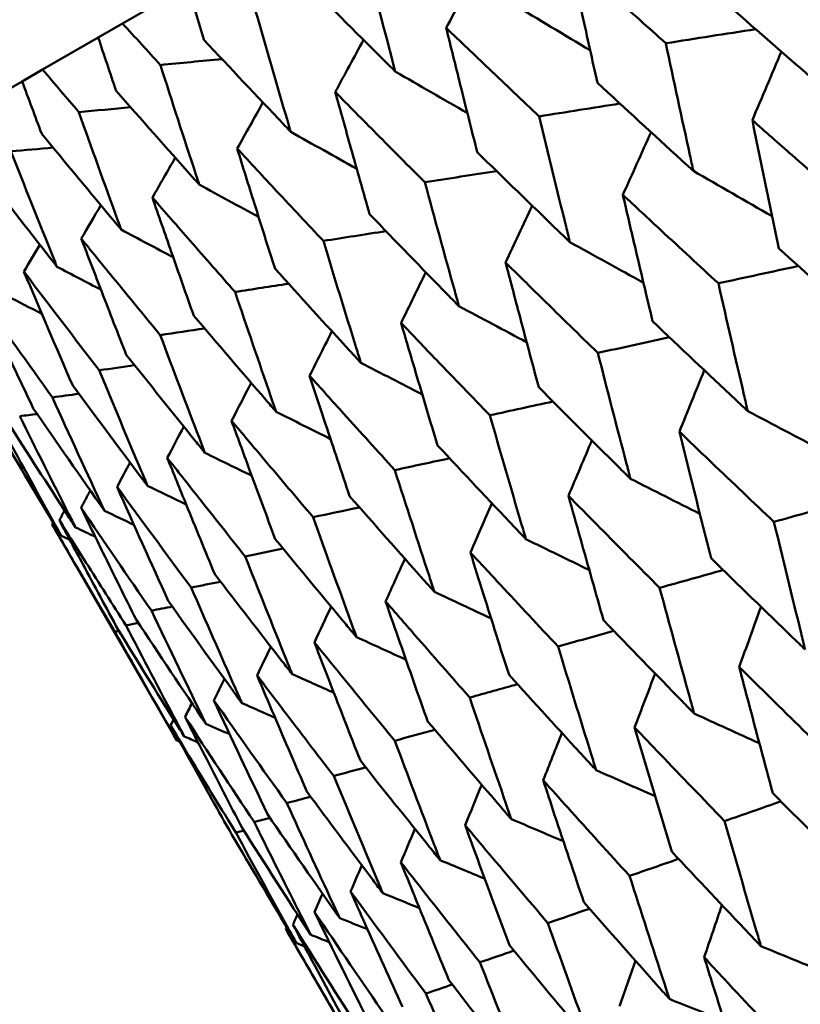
# Model space of a CAD drawing. Header units: millimetres. Extents: x 626 to 2725, y 57 to 2097.
# Tile 68 of 133: x 955.27 to 958.96, y 125.33 to 129.98. Entities that reach past the tile are written whole.
import ezdxf

# ---------------------------------------------------------------- set-up
doc = ezdxf.new("R2010")
doc.units = ezdxf.units.MM
doc.header["$LTSCALE"] = 10
doc.layers.add('Widoczne (ISO)', color=7, linetype='Continuous', lineweight=50)

msp = doc.modelspace()

# ---------------------------------------------------------------- linework, layer by layer
at = {"layer": 'Widoczne (ISO)'}
for p, q in [((955.7597, 129.9645), (956.0422, 130.1276)), ((955.7597, 129.9645), (955.6447, 129.8981)), ((955.3819, 129.7464), (955.6447, 129.8981)), ((955.3819, 129.7464), (955.2854, 129.6907)), ((955.0689, 129.5657), (955.2854, 129.6907)), ((955.4267, 127.598), (956.0166, 126.5763)), ((956.5302, 125.6867), (957.127, 124.6531))]:
    msp.add_line(p, q, dxfattribs=at)
msp.add_circle((990.3219, 107.1577), 50, dxfattribs=at)
for points, knots in [([(957.0478, 129.7379), (957.0435, 129.7542), (957.0393, 129.7705), (956.9883, 129.9647), (956.9421, 130.1429), (956.8966, 130.3215)], [0.0853813, 0.0853813, 0.0853813, 0.0853813, 0.09097809, 0.09097809, 0.15214536, 0.15214536, 0.15214536, 0.15214536]), ([(958.3259, 129.8712), (958.2436, 129.9448), (958.1615, 130.0184), (958.0101, 130.1548), (957.9408, 130.2174), (957.8716, 130.2801)], [0.02528165, 0.02528165, 0.02528165, 0.02528165, 0.06150593, 0.06150593, 0.09223152, 0.09223152, 0.09223152, 0.09223152]), ([(957.8716, 130.2801), (957.8913, 130.1889), (957.9112, 130.0977), (957.9548, 129.8991), (957.9786, 129.7917), (958.0026, 129.6845)], [0.03078053, 0.03078053, 0.03078053, 0.03078053, 0.06149921, 0.06149921, 0.09773041, 0.09773041, 0.09773041, 0.09773041]), ([(956.0678, 130.1424), (956.093, 130.0578), (956.1183, 129.9732), (956.1439, 129.8882), (956.144, 129.8876), (956.1442, 129.8871)], [0, 0, 0, 0, 0.02969567, 0.02969567, 0.02988021, 0.02988021, 0.02988021, 0.02988021]), ([(956.6222, 130.1631), (956.7515, 130.033), (956.8813, 129.9032), (957.0238, 129.7618), (957.0358, 129.7498), (957.0478, 129.7379)], [0.0297954, 0.0297954, 0.0297954, 0.0297954, 0.09092493, 0.09092493, 0.09655955, 0.09655955, 0.09655955, 0.09655955]), ([(958.6274, 130.0453), (958.7636, 129.9258), (958.9002, 129.8066), (959.0567, 129.6709), (959.0761, 129.6541), (959.0955, 129.6373)], [0.02983351, 0.02983351, 0.02983351, 0.02983351, 0.0889495, 0.0889495, 0.09731113, 0.09731113, 0.09731113, 0.09731113]), ([(956.5538, 129.4527), (956.5491, 129.4687), (956.5444, 129.4847), (956.4881, 129.6759), (956.4371, 129.8513), (956.3867, 130.0271)], [0.0853813, 0.0853813, 0.0853813, 0.0853813, 0.09097809, 0.09097809, 0.15214536, 0.15214536, 0.15214536, 0.15214536]), ([(955.9382, 129.7682), (955.9378, 129.7686), (955.9375, 129.769), (955.8778, 129.8344), (955.8187, 129.8994), (955.7597, 129.9645)], [0.02951568, 0.02951568, 0.02951568, 0.02951568, 0.02969929, 0.02969929, 0.05939589, 0.05939589, 0.05939589, 0.05939589]), ([(957.7277, 129.5258), (957.6481, 129.6009), (957.5688, 129.6762), (957.4225, 129.8155), (957.3554, 129.8795), (957.2886, 129.9435)], [0.02528165, 0.02528165, 0.02528165, 0.02528165, 0.06150593, 0.06150593, 0.09223152, 0.09223152, 0.09223152, 0.09223152]), ([(957.2886, 129.9435), (957.3106, 129.8536), (957.3328, 129.7638), (957.3815, 129.5681), (957.4081, 129.4624), (957.4349, 129.3567)], [0.03078053, 0.03078053, 0.03078053, 0.03078053, 0.06149921, 0.06149921, 0.09773041, 0.09773041, 0.09773041, 0.09773041]), ([(955.6447, 129.8981), (955.6723, 129.8149), (955.7001, 129.7317), (955.7282, 129.6482), (955.7284, 129.6476), (955.7285, 129.6471)], [0, 0, 0, 0, 0.02969567, 0.02969567, 0.02988021, 0.02988021, 0.02988021, 0.02988021]), ([(956.1442, 129.8871), (956.2686, 129.7542), (956.3935, 129.6216), (956.5307, 129.4771), (956.5423, 129.4649), (956.5538, 129.4527)], [0.0297954, 0.0297954, 0.0297954, 0.0297954, 0.09092493, 0.09092493, 0.09655955, 0.09655955, 0.09655955, 0.09655955]), ([(958.456, 129.268), (958.4505, 129.2928), (958.4451, 129.3176), (958.4012, 129.5183), (958.3633, 129.6946), (958.3259, 129.8712)], [0.0806421, 0.0806421, 0.0806421, 0.0806421, 0.08897282, 0.08897282, 0.14811965, 0.14811965, 0.14811965, 0.14811965]), ([(956.1217, 129.2032), (956.1165, 129.219), (956.1113, 129.2347), (956.0496, 129.4227), (955.9936, 129.5953), (955.9382, 129.7682)], [0.0853813, 0.0853813, 0.0853813, 0.0853813, 0.09097809, 0.09097809, 0.15214536, 0.15214536, 0.15214536, 0.15214536]), ([(955.5528, 129.5457), (955.5525, 129.5461), (955.5521, 129.5465), (955.495, 129.6133), (955.4384, 129.6798), (955.3819, 129.7464)], [0.02951568, 0.02951568, 0.02951568, 0.02951568, 0.02969929, 0.02969929, 0.05939589, 0.05939589, 0.05939589, 0.05939589]), ([(955.2854, 129.6907), (955.3155, 129.6089), (955.3458, 129.5272), (955.3765, 129.4451), (955.3766, 129.4446), (955.3768, 129.4441)], [0, 0, 0, 0, 0.02969567, 0.02969567, 0.02988021, 0.02988021, 0.02988021, 0.02988021]), ([(958.0026, 129.6845), (958.1344, 129.5625), (958.2667, 129.4409), (958.4184, 129.3023), (958.4371, 129.2852), (958.456, 129.268)], [0.02983351, 0.02983351, 0.02983351, 0.02983351, 0.0889495, 0.0889495, 0.09731113, 0.09731113, 0.09731113, 0.09731113]), ([(955.7285, 129.6471), (955.8479, 129.5113), (955.9678, 129.3758), (956.0995, 129.2281), (956.1106, 129.2157), (956.1217, 129.2032)], [0.0297954, 0.0297954, 0.0297954, 0.0297954, 0.09092493, 0.09092493, 0.09655955, 0.09655955, 0.09655955, 0.09655955]), ([(957.1877, 129.2141), (957.111, 129.2908), (957.0345, 129.3677), (956.8934, 129.51), (956.8288, 129.5754), (956.7644, 129.6409)], [0.02528165, 0.02528165, 0.02528165, 0.02528165, 0.06150593, 0.06150593, 0.09223152, 0.09223152, 0.09223152, 0.09223152]), ([(956.7644, 129.6409), (956.7888, 129.5523), (956.8135, 129.4639), (956.8675, 129.2714), (956.8969, 129.1673), (956.9266, 129.0633)], [0.03078053, 0.03078053, 0.03078053, 0.03078053, 0.06149921, 0.06149921, 0.09773041, 0.09773041, 0.09773041, 0.09773041]), ([(955.7531, 128.9904), (955.7475, 129.0059), (955.7418, 129.0214), (955.6744, 129.2061), (955.6133, 129.3757), (955.5528, 129.5457)], [0.0853813, 0.0853813, 0.0853813, 0.0853813, 0.09097809, 0.09097809, 0.15214536, 0.15214536, 0.15214536, 0.15214536]), ([(957.8729, 128.9314), (957.8669, 128.9558), (957.8608, 128.9802), (957.8119, 129.1781), (957.7695, 129.3518), (957.7277, 129.5258)], [0.0806421, 0.0806421, 0.0806421, 0.0806421, 0.08897282, 0.08897282, 0.14811965, 0.14811965, 0.14811965, 0.14811965]), ([(959.2008, 129.0986), (959.1073, 129.1801), (959.014, 129.2618), (958.8588, 129.3983), (958.7967, 129.453), (958.7347, 129.5078)], [0.02104899, 0.02104899, 0.02104899, 0.02104899, 0.0615671, 0.0615671, 0.08866561, 0.08866561, 0.08866561, 0.08866561]), ([(958.7347, 129.5078), (958.7511, 129.4267), (958.7677, 129.3457), (958.8093, 129.1436), (958.8345, 129.0226), (958.8599, 128.9018)], [0.03448054, 0.03448054, 0.03448054, 0.03448054, 0.06157222, 0.06157222, 0.10209717, 0.10209717, 0.10209717, 0.10209717]), ([(955.3768, 129.4441), (955.491, 129.3052), (955.6058, 129.1667), (955.7318, 129.0159), (955.7425, 129.0031), (955.7531, 128.9904)], [0.0297954, 0.0297954, 0.0297954, 0.0297954, 0.09092493, 0.09092493, 0.09655955, 0.09655955, 0.09655955, 0.09655955]), ([(955.4496, 128.8151), (955.4434, 128.8303), (955.4373, 128.8455), (955.3642, 129.027), (955.2978, 129.1936), (955.2321, 129.3605)], [0.0853813, 0.0853813, 0.0853813, 0.0853813, 0.09097809, 0.09097809, 0.15214536, 0.15214536, 0.15214536, 0.15214536]), ([(956.7082, 128.9372), (956.6344, 129.0156), (956.5608, 129.0942), (956.4251, 129.2397), (956.363, 129.3065), (956.3011, 129.3734)], [0.02528165, 0.02528165, 0.02528165, 0.02528165, 0.06150593, 0.06150593, 0.09223152, 0.09223152, 0.09223152, 0.09223152]), ([(956.3011, 129.3734), (956.3281, 129.2863), (956.3552, 129.1993), (956.4147, 129.0099), (956.4471, 128.9075), (956.4797, 128.8053)], [0.03078053, 0.03078053, 0.03078053, 0.03078053, 0.06149921, 0.06149921, 0.09773041, 0.09773041, 0.09773041, 0.09773041]), ([(957.4349, 129.3567), (957.5622, 129.2322), (957.69, 129.1079), (957.8366, 128.9664), (957.8547, 128.9489), (957.8729, 128.9314)], [0.02983351, 0.02983351, 0.02983351, 0.02983351, 0.0889495, 0.0889495, 0.09731113, 0.09731113, 0.09731113, 0.09731113]), ([(955.0905, 129.2788), (955.1994, 129.1369), (955.3089, 128.9953), (955.4292, 128.8412), (955.4394, 128.8281), (955.4496, 128.8151)], [0.0297954, 0.0297954, 0.0297954, 0.0297954, 0.09092493, 0.09092493, 0.09655955, 0.09655955, 0.09655955, 0.09655955]), ([(957.3487, 128.6287), (957.342, 128.6528), (957.3353, 128.6768), (957.2811, 128.8716), (957.2342, 129.0427), (957.1877, 129.2141)], [0.0806421, 0.0806421, 0.0806421, 0.0806421, 0.08897282, 0.08897282, 0.14811965, 0.14811965, 0.14811965, 0.14811965]), ([(958.5742, 128.7368), (958.4837, 128.8201), (958.3934, 128.9035), (958.2432, 129.0428), (958.1831, 129.0987), (958.1231, 129.1547)], [0.02104899, 0.02104899, 0.02104899, 0.02104899, 0.0615671, 0.0615671, 0.08866561, 0.08866561, 0.08866561, 0.08866561]), ([(958.1231, 129.1547), (958.1415, 129.0748), (958.1601, 128.9949), (958.2068, 128.7958), (958.235, 128.6765), (958.2635, 128.5574)], [0.03448054, 0.03448054, 0.03448054, 0.03448054, 0.06157222, 0.06157222, 0.10209717, 0.10209717, 0.10209717, 0.10209717]), ([(956.2909, 128.6962), (956.2201, 128.7764), (956.1495, 128.8568), (956.0194, 129.0054), (955.9599, 129.0737), (955.9005, 129.1421)], [0.02528165, 0.02528165, 0.02528165, 0.02528165, 0.06150593, 0.06150593, 0.09223152, 0.09223152, 0.09223152, 0.09223152]), ([(955.9005, 129.1421), (955.9301, 129.0565), (955.9598, 128.971), (956.0249, 128.7849), (956.0603, 128.6842), (956.096, 128.5837)], [0.03078053, 0.03078053, 0.03078053, 0.03078053, 0.06149921, 0.06149921, 0.09773041, 0.09773041, 0.09773041, 0.09773041]), ([(956.9266, 129.0633), (957.0492, 128.936), (957.1724, 128.8091), (957.3137, 128.6645), (957.3312, 128.6466), (957.3487, 128.6287)], [0.02983351, 0.02983351, 0.02983351, 0.02983351, 0.0889495, 0.0889495, 0.09731113, 0.09731113, 0.09731113, 0.09731113]), ([(955.9375, 128.4922), (955.8698, 128.5742), (955.8023, 128.6563), (955.6779, 128.8083), (955.621, 128.8781), (955.5643, 128.948)], [0.02528165, 0.02528165, 0.02528165, 0.02528165, 0.06150593, 0.06150593, 0.09223152, 0.09223152, 0.09223152, 0.09223152]), ([(955.5643, 128.948), (955.5965, 128.8639), (955.6288, 128.7799), (955.6996, 128.5971), (955.7382, 128.4983), (955.777, 128.3996)], [0.03078053, 0.03078053, 0.03078053, 0.03078053, 0.06149921, 0.06149921, 0.09773041, 0.09773041, 0.09773041, 0.09773041]), ([(956.8854, 128.3613), (956.8781, 128.3849), (956.8707, 128.4086), (956.811, 128.6002), (956.7593, 128.7685), (956.7082, 128.9372)], [0.0806421, 0.0806421, 0.0806421, 0.0806421, 0.08897282, 0.08897282, 0.14811965, 0.14811965, 0.14811965, 0.14811965]), ([(958.8599, 128.9018), (958.9944, 128.7806), (959.1294, 128.6597), (959.2848, 128.5215), (959.3047, 128.5038), (959.3245, 128.4861)], [0.02530969, 0.02530969, 0.02530969, 0.02530969, 0.08465152, 0.08465152, 0.09334823, 0.09334823, 0.09334823, 0.09334823]), ([(958.0047, 128.4081), (957.9173, 128.4931), (957.8301, 128.5783), (957.6851, 128.7206), (957.6271, 128.7777), (957.5692, 128.8349)], [0.02104899, 0.02104899, 0.02104899, 0.02104899, 0.0615671, 0.0615671, 0.08866561, 0.08866561, 0.08866561, 0.08866561]), ([(957.5692, 128.8349), (957.5897, 128.7562), (957.6104, 128.6776), (957.6623, 128.4814), (957.6937, 128.364), (957.7253, 128.2467)], [0.03448054, 0.03448054, 0.03448054, 0.03448054, 0.06157222, 0.06157222, 0.10209717, 0.10209717, 0.10209717, 0.10209717]), ([(955.6494, 128.3259), (955.5319, 128.4784), (955.4151, 128.6313), (955.2973, 128.787), (955.2955, 128.7894), (955.2937, 128.7918)], [0.02528154, 0.02528154, 0.02528154, 0.02528154, 0.09120217, 0.09120217, 0.09223068, 0.09223068, 0.09223068, 0.09223068]), ([(956.4797, 128.8053), (956.5975, 128.6752), (956.716, 128.5455), (956.8517, 128.3978), (956.8686, 128.3796), (956.8854, 128.3613)], [0.02983351, 0.02983351, 0.02983351, 0.02983351, 0.0889495, 0.0889495, 0.09731113, 0.09731113, 0.09731113, 0.09731113]), ([(958.7129, 128.133), (958.707, 128.1586), (958.701, 128.1842), (958.6542, 128.3852), (958.614, 128.5609), (958.5742, 128.7368)], [0.07597559, 0.07597559, 0.07597559, 0.07597559, 0.08464777, 0.08464777, 0.14401425, 0.14401425, 0.14401425, 0.14401425]), ([(956.4849, 128.13), (956.4768, 128.1533), (956.4687, 128.1765), (956.4035, 128.3649), (956.3469, 128.5304), (956.2909, 128.6962)], [0.0806421, 0.0806421, 0.0806421, 0.0806421, 0.08897282, 0.08897282, 0.14811965, 0.14811965, 0.14811965, 0.14811965]), ([(955.0898, 128.6741), (955.1274, 128.5931), (955.1651, 128.5122), (955.2477, 128.3362), (955.2926, 128.241), (955.3378, 128.146)], [0.03078053, 0.03078053, 0.03078053, 0.03078053, 0.06149921, 0.06149921, 0.09773041, 0.09773041, 0.09773041, 0.09773041]), ([(956.096, 128.5837), (956.2089, 128.4509), (956.3224, 128.3183), (956.4526, 128.1674), (956.4687, 128.1487), (956.4849, 128.13)], [0.02983351, 0.02983351, 0.02983351, 0.02983351, 0.0889495, 0.0889495, 0.09731113, 0.09731113, 0.09731113, 0.09731113]), ([(957.4946, 128.1135), (957.4104, 128.2004), (957.3264, 128.2874), (957.1868, 128.4329), (957.1309, 128.4913), (957.0752, 128.5497)], [0.02104899, 0.02104899, 0.02104899, 0.02104899, 0.0615671, 0.0615671, 0.08866561, 0.08866561, 0.08866561, 0.08866561]), ([(957.0752, 128.5497), (957.0979, 128.4722), (957.1208, 128.3949), (957.1781, 128.2019), (957.2127, 128.0863), (957.2476, 127.971)], [0.03448054, 0.03448054, 0.03448054, 0.03448054, 0.06157222, 0.06157222, 0.10209717, 0.10209717, 0.10209717, 0.10209717]), ([(958.2635, 128.5574), (958.3935, 128.4337), (958.5241, 128.3103), (958.6745, 128.1691), (958.6937, 128.151), (958.7129, 128.133)], [0.02530969, 0.02530969, 0.02530969, 0.02530969, 0.08465152, 0.08465152, 0.09334823, 0.09334823, 0.09334823, 0.09334823]), ([(956.1486, 127.9359), (956.1399, 127.9587), (956.1311, 127.9816), (956.0601, 128.1667), (955.9985, 128.3293), (955.9375, 128.4922)], [0.0806421, 0.0806421, 0.0806421, 0.0806421, 0.08897282, 0.08897282, 0.14811965, 0.14811965, 0.14811965, 0.14811965]), ([(958.159, 127.8132), (958.1524, 127.8384), (958.1458, 127.8637), (958.0938, 128.0616), (958.049, 128.2347), (958.0047, 128.4081)], [0.07597559, 0.07597559, 0.07597559, 0.07597559, 0.08464777, 0.08464777, 0.14401425, 0.14401425, 0.14401425, 0.14401425]), ([(955.777, 128.3996), (955.8849, 128.2638), (955.9933, 128.1283), (956.1178, 127.9741), (956.1332, 127.955), (956.1486, 127.9359)], [0.02983351, 0.02983351, 0.02983351, 0.02983351, 0.0889495, 0.0889495, 0.09731113, 0.09731113, 0.09731113, 0.09731113]), ([(955.878, 127.7796), (955.8685, 127.8021), (955.859, 127.8245), (955.7822, 128.0063), (955.7155, 128.1659), (955.6494, 128.3259)], [0.0806421, 0.0806421, 0.0806421, 0.0806421, 0.08897282, 0.08897282, 0.14811965, 0.14811965, 0.14811965, 0.14811965]), ([(957.0458, 127.8544), (956.9649, 127.9432), (956.8843, 128.0322), (956.7502, 128.1808), (956.6966, 128.2405), (956.6431, 128.3002)], [0.02104899, 0.02104899, 0.02104899, 0.02104899, 0.0615671, 0.0615671, 0.08866561, 0.08866561, 0.08866561, 0.08866561]), ([(956.6431, 128.3002), (956.668, 128.224), (956.6931, 128.1479), (956.756, 127.9582), (956.794, 127.8446), (956.8323, 127.7311)], [0.03448054, 0.03448054, 0.03448054, 0.03448054, 0.06157222, 0.06157222, 0.10209717, 0.10209717, 0.10209717, 0.10209717]), ([(957.7253, 128.2467), (957.8508, 128.1204), (957.9768, 127.9943), (958.1219, 127.8501), (958.1405, 127.8316), (958.159, 127.8132)], [0.02530969, 0.02530969, 0.02530969, 0.02530969, 0.08465152, 0.08465152, 0.09334823, 0.09334823, 0.09334823, 0.09334823]), ([(955.2194, 128.0776), (955.3117, 127.9328), (955.4046, 127.7884), (955.5113, 127.6239), (955.5245, 127.6036), (955.5378, 127.5832)], [0.02983351, 0.02983351, 0.02983351, 0.02983351, 0.0889495, 0.0889495, 0.09731113, 0.09731113, 0.09731113, 0.09731113]), ([(955.5378, 127.5832), (955.5268, 127.6048), (955.5158, 127.6264), (955.4272, 127.8012), (955.35, 127.9549), (955.2735, 128.1089)], [0.0806421, 0.0806421, 0.0806421, 0.0806421, 0.08897282, 0.08897282, 0.14811965, 0.14811965, 0.14811965, 0.14811965]), ([(956.6601, 127.6317), (956.5826, 127.7225), (956.5054, 127.8134), (956.377, 127.9654), (956.3257, 128.0264), (956.2745, 128.0874)], [0.02104899, 0.02104899, 0.02104899, 0.02104899, 0.0615671, 0.0615671, 0.08866561, 0.08866561, 0.08866561, 0.08866561]), ([(956.2745, 128.0874), (956.3017, 128.0126), (956.3291, 127.9378), (956.3977, 127.7513), (956.4392, 127.6397), (956.4809, 127.5283)], [0.03448054, 0.03448054, 0.03448054, 0.03448054, 0.06157222, 0.06157222, 0.10209717, 0.10209717, 0.10209717, 0.10209717]), ([(957.6651, 127.528), (957.6577, 127.5528), (957.6504, 127.5777), (957.593, 127.7725), (957.5435, 127.9429), (957.4946, 128.1135)], [0.07597559, 0.07597559, 0.07597559, 0.07597559, 0.08464777, 0.08464777, 0.14401425, 0.14401425, 0.14401425, 0.14401425]), ([(955.1691, 128.0486), (955.2561, 127.9008), (955.3437, 127.7533), (955.4445, 127.5853), (955.4569, 127.5645), (955.4695, 127.5437)], [0.02983351, 0.02983351, 0.02983351, 0.02983351, 0.0889495, 0.0889495, 0.09731113, 0.09731113, 0.09731113, 0.09731113]), ([(955.4695, 127.5437), (955.4577, 127.5649), (955.446, 127.5861), (955.3513, 127.7575), (955.269, 127.9081), (955.1872, 128.059)], [0.0806421, 0.0806421, 0.0806421, 0.0806421, 0.08897282, 0.08897282, 0.14811965, 0.14811965, 0.14811965, 0.14811965]), ([(958.8369, 127.6097), (958.7386, 127.7027), (958.6406, 127.7959), (958.4919, 127.938), (958.441, 127.9868), (958.3901, 128.0356)], [0.01681985, 0.01681985, 0.01681985, 0.01681985, 0.06159108, 0.06159108, 0.08495433, 0.08495433, 0.08495433, 0.08495433]), ([(958.3901, 128.0356), (958.407, 127.9672), (958.4239, 127.8988), (958.4736, 127.6996), (958.5065, 127.5688), (958.5398, 127.4382)], [0.03825175, 0.03825175, 0.03825175, 0.03825175, 0.06160817, 0.06160817, 0.10638617, 0.10638617, 0.10638617, 0.10638617]), ([(957.2476, 127.971), (957.3684, 127.8418), (957.4896, 127.713), (957.6293, 127.5657), (957.6472, 127.5468), (957.6651, 127.528)], [0.02530969, 0.02530969, 0.02530969, 0.02530969, 0.08465152, 0.08465152, 0.09334823, 0.09334823, 0.09334823, 0.09334823]), ([(956.3391, 127.4464), (956.2651, 127.5392), (956.1913, 127.6321), (956.0688, 127.7874), (956.0198, 127.8498), (955.9709, 127.9121)], [0.02104899, 0.02104899, 0.02104899, 0.02104899, 0.0615671, 0.0615671, 0.08866561, 0.08866561, 0.08866561, 0.08866561]), ([(955.9709, 127.9121), (956.0005, 127.8386), (956.0302, 127.7652), (956.1047, 127.5821), (956.1496, 127.4725), (956.1949, 127.3631)], [0.03448054, 0.03448054, 0.03448054, 0.03448054, 0.06157222, 0.06157222, 0.10209717, 0.10209717, 0.10209717, 0.10209717]), ([(957.2329, 127.2785), (957.2249, 127.3029), (957.2168, 127.3274), (957.1539, 127.519), (957.0996, 127.6865), (957.0458, 127.8544)], [0.07597559, 0.07597559, 0.07597559, 0.07597559, 0.08464777, 0.08464777, 0.14401425, 0.14401425, 0.14401425, 0.14401425]), ([(956.8323, 127.7311), (956.9481, 127.5992), (957.0645, 127.4675), (957.1986, 127.317), (957.2158, 127.2978), (957.2329, 127.2785)], [0.02530969, 0.02530969, 0.02530969, 0.02530969, 0.08465152, 0.08465152, 0.09334823, 0.09334823, 0.09334823, 0.09334823]), ([(958.2967, 127.2979), (958.2019, 127.3929), (958.1074, 127.4881), (957.964, 127.6332), (957.9149, 127.683), (957.8659, 127.7329)], [0.01681985, 0.01681985, 0.01681985, 0.01681985, 0.06159108, 0.06159108, 0.08495433, 0.08495433, 0.08495433, 0.08495433]), ([(957.8659, 127.7329), (957.8846, 127.6656), (957.9034, 127.5983), (957.9584, 127.4021), (957.9949, 127.2734), (958.0317, 127.1449)], [0.03825175, 0.03825175, 0.03825175, 0.03825175, 0.06160817, 0.06160817, 0.10638617, 0.10638617, 0.10638617, 0.10638617]), ([(955.5633, 127.6768), (955.5977, 127.6061), (955.6322, 127.5354), (955.7186, 127.3592), (955.7707, 127.2538), (955.8231, 127.1485)], [0.03448054, 0.03448054, 0.03448054, 0.03448054, 0.06157222, 0.06157222, 0.10209717, 0.10209717, 0.10209717, 0.10209717]), ([(955.7753, 127.1209), (955.712, 127.2199), (955.649, 127.319), (955.5444, 127.4847), (955.5026, 127.5512), (955.4609, 127.6177)], [0.02104899, 0.02104899, 0.02104899, 0.02104899, 0.0615671, 0.0615671, 0.08866561, 0.08866561, 0.08866561, 0.08866561]), ([(955.4609, 127.6177), (955.4977, 127.5484), (955.5346, 127.4791), (955.6271, 127.3064), (955.6828, 127.203), (955.7389, 127.0999)], [0.03448054, 0.03448054, 0.03448054, 0.03448054, 0.06157222, 0.06157222, 0.10209717, 0.10209717, 0.10209717, 0.10209717]), ([(956.8643, 127.0657), (956.8556, 127.0897), (956.8468, 127.1137), (956.7782, 127.3021), (956.7188, 127.4667), (956.6601, 127.6317)], [0.07597559, 0.07597559, 0.07597559, 0.07597559, 0.08464777, 0.08464777, 0.14401425, 0.14401425, 0.14401425, 0.14401425]), ([(955.7229, 127.0906), (955.6632, 127.1917), (955.6039, 127.2929), (955.5053, 127.4621), (955.466, 127.53), (955.4267, 127.598)], [0.02104899, 0.02104899, 0.02104899, 0.02104899, 0.0615671, 0.0615671, 0.08866561, 0.08866561, 0.08866561, 0.08866561]), ([(958.9841, 127.0067), (958.9777, 127.0325), (958.9713, 127.0583), (958.9218, 127.259), (958.8791, 127.4342), (958.8369, 127.6097)], [0.07138254, 0.07138254, 0.07138254, 0.07138254, 0.08018544, 0.08018544, 0.13983561, 0.13983561, 0.13983561, 0.13983561]), ([(956.4809, 127.5283), (956.5917, 127.3934), (956.7031, 127.2589), (956.8315, 127.105), (956.8479, 127.0854), (956.8643, 127.0657)], [0.02530969, 0.02530969, 0.02530969, 0.02530969, 0.08465152, 0.08465152, 0.09334823, 0.09334823, 0.09334823, 0.09334823]), ([(956.5608, 126.8905), (956.5513, 126.914), (956.5417, 126.9376), (956.4673, 127.1226), (956.4029, 127.2843), (956.3391, 127.4464)], [0.07597559, 0.07597559, 0.07597559, 0.07597559, 0.08464777, 0.08464777, 0.14401425, 0.14401425, 0.14401425, 0.14401425]), ([(957.8169, 127.0208), (957.7257, 127.1179), (957.6348, 127.2152), (957.4969, 127.3636), (957.4497, 127.4145), (957.4026, 127.4654)], [0.01681985, 0.01681985, 0.01681985, 0.01681985, 0.06159108, 0.06159108, 0.08495433, 0.08495433, 0.08495433, 0.08495433]), ([(957.4026, 127.4654), (957.4232, 127.3992), (957.4439, 127.333), (957.5045, 127.14), (957.5446, 127.0134), (957.5851, 126.887)], [0.03825175, 0.03825175, 0.03825175, 0.03825175, 0.06160817, 0.06160817, 0.10638617, 0.10638617, 0.10638617, 0.10638617]), ([(958.5398, 127.4382), (958.6682, 127.3125), (958.7971, 127.1872), (958.9458, 127.0437), (958.9649, 127.0252), (958.9841, 127.0067)], [0.02053386, 0.02053386, 0.02053386, 0.02053386, 0.08016461, 0.08016461, 0.08898694, 0.08898694, 0.08898694, 0.08898694]), ([(956.1949, 127.3631), (956.3006, 127.2253), (956.4068, 127.0878), (956.5294, 126.9306), (956.5451, 126.9105), (956.5608, 126.8905)], [0.02530969, 0.02530969, 0.02530969, 0.02530969, 0.08465152, 0.08465152, 0.09334823, 0.09334823, 0.09334823, 0.09334823]), ([(956.3234, 126.7534), (956.3131, 126.7765), (956.3029, 126.7997), (956.2225, 126.9812), (956.1529, 127.14), (956.084, 127.2991)], [0.07597559, 0.07597559, 0.07597559, 0.07597559, 0.08464777, 0.08464777, 0.14401425, 0.14401425, 0.14401425, 0.14401425]), ([(958.4599, 126.7041), (958.4528, 126.7295), (958.4458, 126.7549), (958.3908, 126.9525), (958.3435, 127.125), (958.2967, 127.2979)], [0.07138254, 0.07138254, 0.07138254, 0.07138254, 0.08018544, 0.08018544, 0.13983561, 0.13983561, 0.13983561, 0.13983561]), ([(957.3993, 126.7798), (957.3118, 126.879), (957.2246, 126.9784), (957.0925, 127.13), (957.0472, 127.1821), (957.0021, 127.2342)], [0.01681985, 0.01681985, 0.01681985, 0.01681985, 0.06159108, 0.06159108, 0.08495433, 0.08495433, 0.08495433, 0.08495433]), ([(957.0021, 127.2342), (957.0246, 127.169), (957.0472, 127.104), (957.1135, 126.9143), (957.1574, 126.7899), (957.2016, 126.6656)], [0.03825175, 0.03825175, 0.03825175, 0.03825175, 0.06160817, 0.06160817, 0.10638617, 0.10638617, 0.10638617, 0.10638617]), ([(955.7389, 127.0999), (955.8288, 126.953), (955.9194, 126.8064), (956.024, 126.6388), (956.0374, 126.6174), (956.0508, 126.596)], [0.02530969, 0.02530969, 0.02530969, 0.02530969, 0.08465152, 0.08465152, 0.09334823, 0.09334823, 0.09334823, 0.09334823]), ([(956.0508, 126.596), (956.039, 126.6183), (956.0272, 126.6405), (955.9348, 126.8151), (955.8547, 126.9678), (955.7753, 127.1209)], [0.07597559, 0.07597559, 0.07597559, 0.07597559, 0.08464777, 0.08464777, 0.14401425, 0.14401425, 0.14401425, 0.14401425]), ([(958.0317, 127.1449), (958.1554, 127.0165), (958.2797, 126.8884), (958.423, 126.7419), (958.4414, 126.723), (958.4599, 126.7041)], [0.02053386, 0.02053386, 0.02053386, 0.02053386, 0.08016461, 0.08016461, 0.08898694, 0.08898694, 0.08898694, 0.08898694]), ([(956.0166, 126.5763), (956.004, 126.5981), (955.9915, 126.6199), (955.893, 126.791), (955.8076, 126.9406), (955.7229, 127.0906)], [0.07597559, 0.07597559, 0.07597559, 0.07597559, 0.08464777, 0.08464777, 0.14401425, 0.14401425, 0.14401425, 0.14401425]), ([(957.0457, 126.5756), (956.962, 126.677), (956.8786, 126.7787), (956.7522, 126.9336), (956.709, 126.9868), (956.6659, 127.04)], [0.01681985, 0.01681985, 0.01681985, 0.01681985, 0.06159108, 0.06159108, 0.08495433, 0.08495433, 0.08495433, 0.08495433]), ([(956.6659, 127.04), (956.6904, 126.9761), (956.715, 126.9122), (956.7871, 126.7259), (956.8348, 126.6036), (956.8829, 126.4816)], [0.03825175, 0.03825175, 0.03825175, 0.03825175, 0.06160817, 0.06160817, 0.10638617, 0.10638617, 0.10638617, 0.10638617]), ([(957.9966, 126.4366), (957.9888, 126.4616), (957.9811, 126.4866), (957.9206, 126.681), (957.8685, 126.8508), (957.8169, 127.0208)], [0.07138254, 0.07138254, 0.07138254, 0.07138254, 0.08018544, 0.08018544, 0.13983561, 0.13983561, 0.13983561, 0.13983561]), ([(959.1139, 126.4908), (959.0082, 126.5937), (958.9028, 126.6968), (958.7561, 126.8413), (958.7143, 126.8824), (958.6726, 126.9237)], [0.01259731, 0.01259731, 0.01259731, 0.01259731, 0.06159863, 0.06159863, 0.08110666, 0.08110666, 0.08110666, 0.08110666]), ([(958.6726, 126.9237), (958.6875, 126.867), (958.7024, 126.8103), (958.7549, 126.6115), (958.7929, 126.4694), (958.8313, 126.3276)], [0.04208868, 0.04208868, 0.04208868, 0.04208868, 0.06158988, 0.06158988, 0.11059803, 0.11059803, 0.11059803, 0.11059803]), ([(956.7574, 126.4091), (956.6775, 126.5128), (956.598, 126.6167), (956.4776, 126.775), (956.4364, 126.8294), (956.3953, 126.8838)], [0.01681985, 0.01681985, 0.01681985, 0.01681985, 0.06159108, 0.06159108, 0.08495433, 0.08495433, 0.08495433, 0.08495433]), ([(956.3953, 126.8838), (956.4218, 126.821), (956.4485, 126.7583), (956.5265, 126.5754), (956.5781, 126.4554), (956.6301, 126.3356)], [0.03825175, 0.03825175, 0.03825175, 0.03825175, 0.06160817, 0.06160817, 0.10638617, 0.10638617, 0.10638617, 0.10638617]), ([(957.5851, 126.887), (957.7039, 126.7558), (957.8233, 126.625), (957.9611, 126.4752), (957.9789, 126.4559), (957.9966, 126.4366)], [0.02053386, 0.02053386, 0.02053386, 0.02053386, 0.08016461, 0.08016461, 0.08898694, 0.08898694, 0.08898694, 0.08898694]), ([(957.5961, 126.2053), (957.5876, 126.2299), (957.579, 126.2545), (957.5129, 126.4456), (957.4558, 126.6125), (957.3993, 126.7798)], [0.07138254, 0.07138254, 0.07138254, 0.07138254, 0.08018544, 0.08018544, 0.13983561, 0.13983561, 0.13983561, 0.13983561]), ([(956.055, 126.6874), (956.0857, 126.6269), (956.1165, 126.5666), (956.2066, 126.3907), (956.2661, 126.2753), (956.326, 126.1601)], [0.03825175, 0.03825175, 0.03825175, 0.03825175, 0.06160817, 0.06160817, 0.10638617, 0.10638617, 0.10638617, 0.10638617]), ([(956.2944, 126.1418), (956.2264, 126.2524), (956.1588, 126.3631), (956.0565, 126.532), (956.0216, 126.5899), (955.9867, 126.6479)], [0.01681985, 0.01681985, 0.01681985, 0.01681985, 0.06159108, 0.06159108, 0.08495433, 0.08495433, 0.08495433, 0.08495433]), ([(955.9867, 126.6479), (956.0194, 126.5887), (956.0523, 126.5296), (956.1485, 126.3572), (956.2121, 126.2441), (956.276, 126.1312)], [0.03825175, 0.03825175, 0.03825175, 0.03825175, 0.06160817, 0.06160817, 0.10638617, 0.10638617, 0.10638617, 0.10638617]), ([(957.2016, 126.6656), (957.3155, 126.5316), (957.4299, 126.3979), (957.562, 126.2448), (957.579, 126.2251), (957.5961, 126.2053)], [0.02053386, 0.02053386, 0.02053386, 0.02053386, 0.08016461, 0.08016461, 0.08898694, 0.08898694, 0.08898694, 0.08898694]), ([(958.6035, 126.1961), (958.5017, 126.3013), (958.4003, 126.4066), (958.2589, 126.5543), (958.2188, 126.5963), (958.1787, 126.6384)], [0.01259731, 0.01259731, 0.01259731, 0.01259731, 0.06159863, 0.06159863, 0.08110666, 0.08110666, 0.08110666, 0.08110666]), ([(958.1787, 126.6384), (958.1951, 126.5827), (958.2115, 126.5269), (958.2696, 126.3312), (958.3115, 126.1915), (958.3538, 126.0519)], [0.04208868, 0.04208868, 0.04208868, 0.04208868, 0.06158988, 0.06158988, 0.11059803, 0.11059803, 0.11059803, 0.11059803]), ([(957.2598, 126.0112), (957.2506, 126.0354), (957.2413, 126.0595), (957.1693, 126.2473), (957.1072, 126.4113), (957.0457, 126.5756)], [0.07138254, 0.07138254, 0.07138254, 0.07138254, 0.08018544, 0.08018544, 0.13983561, 0.13983561, 0.13983561, 0.13983561]), ([(956.8829, 126.4816), (956.9916, 126.3446), (957.101, 126.208), (957.2273, 126.0515), (957.2435, 126.0314), (957.2598, 126.0112)], [0.02053386, 0.02053386, 0.02053386, 0.02053386, 0.08016461, 0.08016461, 0.08898694, 0.08898694, 0.08898694, 0.08898694]), ([(956.9892, 125.855), (956.9792, 125.8787), (956.9692, 125.9024), (956.8913, 126.0867), (956.8241, 126.2478), (956.7574, 126.4091)], [0.07138254, 0.07138254, 0.07138254, 0.07138254, 0.08018544, 0.08018544, 0.13983561, 0.13983561, 0.13983561, 0.13983561]), ([(958.1546, 125.9369), (958.0567, 126.0444), (957.9593, 126.1521), (957.8236, 126.3029), (957.785, 126.3459), (957.7465, 126.389)], [0.01259731, 0.01259731, 0.01259731, 0.01259731, 0.06159863, 0.06159863, 0.08110666, 0.08110666, 0.08110666, 0.08110666]), ([(957.7465, 126.389), (957.7645, 126.3341), (957.7826, 126.2793), (957.8463, 126.0869), (957.8923, 125.9494), (957.9386, 125.8122)], [0.04208868, 0.04208868, 0.04208868, 0.04208868, 0.06158988, 0.06158988, 0.11059803, 0.11059803, 0.11059803, 0.11059803]), ([(956.6301, 126.3356), (956.7337, 126.1956), (956.8379, 126.056), (956.9582, 125.8962), (956.9737, 125.8756), (956.9892, 125.855)], [0.02053386, 0.02053386, 0.02053386, 0.02053386, 0.08016461, 0.08016461, 0.08898694, 0.08898694, 0.08898694, 0.08898694]), ([(958.8313, 126.3276), (958.9581, 126.1999), (959.0855, 126.0725), (959.2321, 125.927), (959.2508, 125.9085), (959.2694, 125.89)], [0.01556037, 0.01556037, 0.01556037, 0.01556037, 0.07555527, 0.07555527, 0.08428623, 0.08428623, 0.08428623, 0.08428623]), ([(956.7854, 125.7373), (956.7745, 125.7605), (956.7637, 125.7838), (956.6799, 125.9647), (956.6074, 126.1227), (956.5355, 126.281)], [0.07138254, 0.07138254, 0.07138254, 0.07138254, 0.08018544, 0.08018544, 0.13983561, 0.13983561, 0.13983561, 0.13983561]), ([(956.649, 125.6585), (956.6245, 125.7067), (956.6, 125.755), (956.5103, 125.9325), (956.4454, 126.062), (956.381, 126.1918)], [0.43981696, 0.43981696, 0.43981696, 0.43981696, 0.45842392, 0.45842392, 0.50826415, 0.50826415, 0.50826415, 0.50826415]), ([(957.7687, 125.7141), (957.675, 125.824), (957.5816, 125.934), (957.4517, 126.0882), (957.4148, 126.1322), (957.3779, 126.1762)], [0.01259731, 0.01259731, 0.01259731, 0.01259731, 0.06159863, 0.06159863, 0.08110666, 0.08110666, 0.08110666, 0.08110666]), ([(957.3779, 126.1762), (957.3976, 126.1223), (957.4173, 126.0684), (957.4868, 125.8793), (957.5369, 125.7443), (957.5874, 125.6095)], [0.04208868, 0.04208868, 0.04208868, 0.04208868, 0.06158988, 0.06158988, 0.11059803, 0.11059803, 0.11059803, 0.11059803]), ([(958.7754, 125.6048), (958.7681, 125.6298), (958.7607, 125.6547), (958.7029, 125.8515), (958.6529, 126.0236), (958.6035, 126.1961)], [0.06686277, 0.06686277, 0.06686277, 0.06686277, 0.07557848, 0.07557848, 0.13558897, 0.13558897, 0.13558897, 0.13558897]), ([(956.276, 126.1312), (956.3638, 125.9821), (956.4521, 125.8333), (956.5543, 125.663), (956.5675, 125.641), (956.5807, 125.6191)], [0.02053386, 0.02053386, 0.02053386, 0.02053386, 0.08016461, 0.08016461, 0.08898694, 0.08898694, 0.08898694, 0.08898694]), ([(956.5807, 125.6191), (956.5683, 125.6414), (956.5559, 125.6638), (956.4599, 125.8377), (956.3768, 125.9895), (956.2944, 126.1418)], [0.07138254, 0.07138254, 0.07138254, 0.07138254, 0.08018544, 0.08018544, 0.13983561, 0.13983561, 0.13983561, 0.13983561]), ([(958.3538, 126.0519), (958.4758, 125.9214), (958.5984, 125.7913), (958.7395, 125.6426), (958.7575, 125.6237), (958.7754, 125.6048)], [0.01556037, 0.01556037, 0.01556037, 0.01556037, 0.07555527, 0.07555527, 0.08428623, 0.08428623, 0.08428623, 0.08428623]), ([(957.4475, 125.5287), (957.3579, 125.6409), (957.2688, 125.7534), (957.1448, 125.911), (957.1096, 125.9559), (957.0744, 126.0009)], [0.01259731, 0.01259731, 0.01259731, 0.01259731, 0.06159863, 0.06159863, 0.08110666, 0.08110666, 0.08110666, 0.08110666]), ([(957.0744, 126.0009), (957.0957, 125.948), (957.1171, 125.8951), (957.1925, 125.7094), (957.2468, 125.5768), (957.3016, 125.4444)], [0.04208868, 0.04208868, 0.04208868, 0.04208868, 0.06158988, 0.06158988, 0.11059803, 0.11059803, 0.11059803, 0.11059803]), ([(958.3433, 125.3553), (958.3352, 125.3799), (958.3271, 125.4044), (958.2637, 125.5979), (958.2088, 125.7672), (958.1546, 125.9369)], [0.06686277, 0.06686277, 0.06686277, 0.06686277, 0.07557848, 0.07557848, 0.13558897, 0.13558897, 0.13558897, 0.13558897]), ([(957.1922, 125.3813), (957.1069, 125.496), (957.0221, 125.6109), (956.904, 125.772), (956.8705, 125.8179), (956.837, 125.8638)], [0.01259731, 0.01259731, 0.01259731, 0.01259731, 0.06159863, 0.06159863, 0.08110666, 0.08110666, 0.08110666, 0.08110666]), ([(956.837, 125.8638), (956.86, 125.8119), (956.8831, 125.76), (956.9645, 125.5778), (957.0232, 125.4477), (957.0822, 125.3178)], [0.04208868, 0.04208868, 0.04208868, 0.04208868, 0.06158988, 0.06158988, 0.11059803, 0.11059803, 0.11059803, 0.11059803]), ([(957.9386, 125.8122), (958.0557, 125.6789), (958.1734, 125.5459), (958.3088, 125.3939), (958.326, 125.3746), (958.3433, 125.3553)], [0.01556037, 0.01556037, 0.01556037, 0.01556037, 0.07555527, 0.07555527, 0.08428623, 0.08428623, 0.08428623, 0.08428623]), ([(956.5644, 125.7065), (956.5909, 125.6565), (956.6175, 125.6066), (956.711, 125.4314), (956.7784, 125.3063), (956.8462, 125.1815)], [0.04208868, 0.04208868, 0.04208868, 0.04208868, 0.06158988, 0.06158988, 0.11059803, 0.11059803, 0.11059803, 0.11059803]), ([(957.9747, 125.1425), (957.9659, 125.1666), (957.9571, 125.1907), (957.8879, 125.3809), (957.828, 125.5473), (957.7687, 125.7141)], [0.06686277, 0.06686277, 0.06686277, 0.06686277, 0.07557848, 0.07557848, 0.13558897, 0.13558897, 0.13558897, 0.13558897]), ([(956.8305, 125.1724), (956.7583, 125.2947), (956.6865, 125.4172), (956.5868, 125.5889), (956.5585, 125.6378), (956.5302, 125.6867)], [0.01259731, 0.01259731, 0.01259731, 0.01259731, 0.06159863, 0.06159863, 0.08110666, 0.08110666, 0.08110666, 0.08110666]), ([(957.5874, 125.6095), (957.6994, 125.4732), (957.812, 125.3372), (957.9417, 125.182), (957.9582, 125.1622), (957.9747, 125.1425)], [0.01556037, 0.01556037, 0.01556037, 0.01556037, 0.07555527, 0.07555527, 0.08428623, 0.08428623, 0.08428623, 0.08428623]), ([(957.6711, 124.9673), (957.6616, 124.9909), (957.652, 125.0146), (957.5769, 125.2014), (957.5119, 125.3648), (957.4475, 125.5287)], [0.06686277, 0.06686277, 0.06686277, 0.06686277, 0.07557848, 0.07557848, 0.13558897, 0.13558897, 0.13558897, 0.13558897]), ([(958.9251, 125.1037), (958.8167, 125.2191), (958.7088, 125.3347), (958.5699, 125.4845), (958.5385, 125.5184), (958.5071, 125.5524)], [0.00838421, 0.00838421, 0.00838421, 0.00838421, 0.06155515, 0.06155515, 0.07712864, 0.07712864, 0.07712864, 0.07712864]), ([(958.5071, 125.5524), (958.5209, 125.5083), (958.5346, 125.4641), (958.5956, 125.2693), (958.6432, 125.1189), (958.6913, 124.9688)], [0.04598621, 0.04598621, 0.04598621, 0.04598621, 0.06155279, 0.06155279, 0.11473062, 0.11473062, 0.11473062, 0.11473062]), ([(957.3016, 125.4444), (957.4084, 125.3052), (957.5159, 125.1663), (957.6396, 125.0076), (957.6554, 124.9874), (957.6711, 124.9673)], [0.01556037, 0.01556037, 0.01556037, 0.01556037, 0.07555527, 0.07555527, 0.08428623, 0.08428623, 0.08428623, 0.08428623]), ([(957.4338, 124.8302), (957.4235, 124.8535), (957.4132, 124.8767), (957.332, 125.06), (957.2618, 125.2204), (957.1922, 125.3813)], [0.06686277, 0.06686277, 0.06686277, 0.06686277, 0.07557848, 0.07557848, 0.13558897, 0.13558897, 0.13558897, 0.13558897])]:
    msp.add_open_spline(points, degree=3, knots=knots, dxfattribs=at)
for points in [[(957.2886, 129.9435), (957.3362, 130.0349), (957.3838, 130.1263), (957.4315, 130.2176)], [(957.6017, 130.0577), (957.7238, 129.9842), (957.8461, 129.911), (957.9684, 129.838)], [(958.7501, 129.9378), (958.6087, 129.9156), (958.4673, 129.8934), (958.3259, 129.8712)], [(956.7644, 129.6409), (956.8088, 129.723), (956.8532, 129.8051), (956.8977, 129.8872)], [(958.7347, 129.5078), (958.7804, 129.6157), (958.8261, 129.7236), (958.872, 129.8314)], [(956.2289, 129.7967), (956.132, 129.7872), (956.0351, 129.7777), (955.9382, 129.7682)], [(957.0478, 129.7379), (957.1613, 129.6721), (957.2748, 129.6065), (957.3884, 129.5411)], [(955.7976, 129.5687), (955.716, 129.561), (955.6344, 129.5533), (955.5528, 129.5457)], [(956.3011, 129.3734), (956.3416, 129.446), (956.3821, 129.5185), (956.4226, 129.5911)], [(958.1091, 129.5861), (957.982, 129.566), (957.8548, 129.5459), (957.7277, 129.5258)], [(956.5538, 129.4527), (956.6577, 129.3944), (956.7616, 129.3362), (956.8656, 129.2782)], [(958.1231, 129.1547), (958.1673, 129.2535), (958.2116, 129.3523), (958.256, 129.451)], [(955.4312, 129.378), (955.3648, 129.3722), (955.2985, 129.3664), (955.2321, 129.3605)], [(955.9005, 129.1421), (955.9365, 129.2049), (955.9724, 129.2677), (956.0084, 129.3304)], [(957.5262, 129.2675), (957.4134, 129.2497), (957.3006, 129.2319), (957.1877, 129.2141)], [(958.456, 129.268), (958.5799, 129.1965), (958.7039, 129.1252), (958.828, 129.0541)], [(956.1217, 129.2032), (956.215, 129.1522), (956.3084, 129.1014), (956.4019, 129.0507)], [(955.5643, 128.948), (955.5951, 129.0007), (955.6258, 129.0533), (955.6566, 129.106)], [(957.5692, 128.8349), (957.6111, 128.9244), (957.6531, 129.0138), (957.6952, 129.1032)], [(955.7531, 128.9904), (955.8349, 128.9468), (955.9167, 128.9033), (955.9986, 128.8599)], [(957.0037, 128.9834), (956.9052, 128.968), (956.8067, 128.9526), (956.7082, 128.9372)], [(955.2937, 128.7918), (955.3188, 128.834), (955.3438, 128.8763), (955.3689, 128.9185)], [(957.8729, 128.9314), (957.9886, 128.8673), (958.1043, 128.8034), (958.2201, 128.7397)], [(955.2937, 128.7918), (955.3696, 128.6119), (955.4464, 128.4325), (955.5239, 128.2535)], [(955.4496, 128.8151), (955.5187, 128.779), (955.5879, 128.743), (955.6571, 128.707)], [(957.0752, 128.5497), (957.1141, 128.6296), (957.1531, 128.7094), (957.1921, 128.7892)], [(958.952, 128.8189), (958.8261, 128.7916), (958.7001, 128.7642), (958.5742, 128.7368)], [(956.5435, 128.735), (956.4593, 128.7221), (956.3751, 128.7092), (956.2909, 128.6962)], [(955.4278, 128.198), (955.3143, 128.3562), (955.2017, 128.5149), (955.0898, 128.6741)], [(955.2122, 128.6781), (955.2675, 128.6497), (955.3227, 128.6213), (955.378, 128.593)], [(957.3487, 128.6287), (957.4553, 128.5718), (957.5619, 128.5151), (957.6685, 128.4585)], [(956.1473, 128.5235), (956.0773, 128.513), (956.0074, 128.5026), (955.9375, 128.4922)], [(956.6431, 128.3002), (956.6783, 128.3702), (956.7135, 128.4401), (956.7487, 128.5101)], [(958.3431, 128.4818), (958.2303, 128.4572), (958.1175, 128.4326), (958.0047, 128.4081)], [(956.8854, 128.3613), (956.982, 128.3113), (957.0786, 128.2615), (957.1752, 128.2119)], [(955.8166, 128.3498), (955.7608, 128.3418), (955.7051, 128.3339), (955.6494, 128.3259)], [(958.3901, 128.0356), (958.4292, 128.1325), (958.4682, 128.2294), (958.5074, 128.3263)], [(956.2745, 128.0874), (956.3053, 128.1472), (956.3362, 128.2069), (956.367, 128.2667)], [(955.5239, 128.2535), (955.6412, 128.0951), (955.7592, 127.9371), (955.878, 127.7796)], [(955.5525, 128.2149), (955.511, 128.2092), (955.4694, 128.2036), (955.4278, 128.198)], [(955.6741, 127.6619), (955.5912, 127.8402), (955.5091, 128.0188), (955.4278, 128.198)], [(957.7933, 128.1784), (957.6937, 128.1568), (957.5941, 128.1351), (957.4946, 128.1135)], [(955.3378, 128.146), (955.4491, 127.9842), (955.5613, 127.8228), (955.6741, 127.6619)], [(956.4849, 128.13), (956.5705, 128.087), (956.6561, 128.044), (956.7418, 128.0012)], [(958.7129, 128.133), (958.8308, 128.0708), (958.9487, 128.0088), (959.0667, 127.947)], [(955.2735, 128.1089), (955.3011, 128.1124), (955.3286, 128.1158), (955.3562, 128.1193)], [(955.9709, 127.9121), (955.9968, 127.9614), (956.0227, 128.0106), (956.0487, 128.0598)], [(957.8659, 127.7329), (957.9028, 127.8202), (957.9397, 127.9075), (957.9766, 127.9948)], [(956.1486, 127.9359), (956.2223, 127.8997), (956.296, 127.8636), (956.3697, 127.8276)], [(957.3046, 127.9101), (957.2183, 127.8915), (957.132, 127.873), (957.0458, 127.8544)], [(955.7335, 127.7751), (955.754, 127.8134), (955.7745, 127.8517), (955.795, 127.89)], [(958.159, 127.8132), (958.2682, 127.7579), (958.3774, 127.7028), (958.4867, 127.6479)], [(955.6071, 127.7577), (955.5925, 127.7308), (955.5779, 127.7038), (955.5633, 127.6768)], [(956.084, 127.2991), (955.9664, 127.4573), (955.8496, 127.616), (955.7335, 127.7751)], [(955.7335, 127.7751), (955.8133, 127.5951), (955.8939, 127.4155), (955.9753, 127.2364)], [(955.878, 127.7796), (955.9386, 127.7504), (955.9993, 127.7213), (956.0599, 127.6922)], [(955.4857, 127.6633), (955.4775, 127.6481), (955.4692, 127.6329), (955.4609, 127.6177)], [(955.8958, 127.1905), (955.7842, 127.3521), (955.6733, 127.5143), (955.5633, 127.6768)], [(955.6741, 127.6619), (955.7205, 127.6399), (955.7669, 127.6179), (955.8133, 127.596)], [(956.8789, 127.6781), (956.8059, 127.6627), (956.733, 127.6472), (956.6601, 127.6317)], [(957.4026, 127.4654), (957.4366, 127.5428), (957.4706, 127.6201), (957.5046, 127.6974)], [(959.1737, 127.7043), (959.0614, 127.6728), (958.9492, 127.6413), (958.8369, 127.6097)], [(955.4316, 127.6068), (955.43, 127.6039), (955.4284, 127.6009), (955.4267, 127.598)], [(955.6301, 127.5398), (955.5993, 127.5542), (955.5685, 127.5687), (955.5378, 127.5832)], [(955.5105, 127.5246), (955.4968, 127.531), (955.4831, 127.5373), (955.4695, 127.5437)], [(957.6651, 127.528), (957.7647, 127.4794), (957.8643, 127.4309), (957.9641, 127.3826)], [(956.5177, 127.4835), (956.4582, 127.4711), (956.3986, 127.4588), (956.3391, 127.4464)], [(957.0021, 127.2342), (957.0325, 127.3012), (957.0629, 127.3683), (957.0933, 127.4354)], [(958.597, 127.3822), (958.4969, 127.3541), (958.3968, 127.326), (958.2967, 127.2979)], [(956.2225, 127.3271), (956.1763, 127.3178), (956.1302, 127.3084), (956.084, 127.2991)], [(957.2329, 127.2785), (957.3221, 127.2364), (957.4114, 127.1943), (957.5007, 127.1524)], [(955.9944, 127.2097), (955.9615, 127.2033), (955.9287, 127.1969), (955.8958, 127.1905)], [(955.9753, 127.2364), (956.0905, 127.0749), (956.2066, 126.9139), (956.3234, 126.7534)], [(956.6659, 127.04), (956.6921, 127.0965), (956.7183, 127.1529), (956.7446, 127.2093)], [(958.6726, 126.9237), (958.7069, 127.0186), (958.7413, 127.1135), (958.7756, 127.2083)], [(955.8231, 127.1485), (955.9323, 126.9836), (956.0424, 126.8191), (956.1532, 126.6551)], [(956.1532, 126.6551), (956.0666, 126.8331), (955.9808, 127.0116), (955.8958, 127.1905)], [(955.7753, 127.1209), (955.7949, 127.1245), (955.8145, 127.1282), (955.8342, 127.1318)], [(955.7229, 127.0906), (955.7294, 127.0918), (955.7359, 127.0929), (955.7424, 127.0941)], [(956.8643, 127.0657), (956.9422, 127.0299), (957.0201, 126.9942), (957.0981, 126.9586)], [(958.0802, 127.0945), (957.9925, 127.07), (957.9047, 127.0454), (957.8169, 127.0208)], [(956.3953, 126.8838), (956.4168, 126.9292), (956.4383, 126.9746), (956.4598, 127.02)], [(956.1914, 126.7661), (956.2077, 126.8), (956.224, 126.8339), (956.2403, 126.8679)], [(956.5608, 126.8905), (956.6263, 126.861), (956.6919, 126.8316), (956.7575, 126.8023)], [(958.1787, 126.6384), (958.2108, 126.7234), (958.2431, 126.8083), (958.2754, 126.8932)], [(957.6254, 126.8426), (957.55, 126.8216), (957.4747, 126.8007), (957.3993, 126.7798)], [(956.087, 126.7533), (956.0763, 126.7313), (956.0657, 126.7093), (956.055, 126.6874)], [(956.5355, 126.281), (956.42, 126.4423), (956.3053, 126.604), (956.1914, 126.7661)], [(956.1914, 126.7661), (956.2748, 126.5864), (956.3591, 126.4071), (956.4442, 126.2283)], [(956.3234, 126.7534), (956.3756, 126.7304), (956.4277, 126.7074), (956.4799, 126.6845)], [(956.381, 126.1918), (956.2715, 126.3565), (956.1628, 126.5217), (956.055, 126.6874)], [(958.4599, 126.7041), (958.5626, 126.657), (958.6652, 126.6101), (958.7679, 126.5633)], [(956.0006, 126.6764), (955.9959, 126.6669), (955.9913, 126.6574), (955.9867, 126.6479)], [(956.1532, 126.6551), (956.1908, 126.6388), (956.2283, 126.6224), (956.2659, 126.6061)], [(956.1158, 126.5679), (956.0941, 126.5773), (956.0725, 126.5867), (956.0508, 126.596)], [(957.2341, 126.6274), (957.1713, 126.6101), (957.1085, 126.5928), (957.0457, 126.5756)], [(957.7465, 126.389), (957.7759, 126.4636), (957.8054, 126.5381), (957.8349, 126.6127)], [(956.0295, 126.5708), (956.0252, 126.5726), (956.0209, 126.5744), (956.0166, 126.5763)], [(956.908, 126.4499), (956.8578, 126.4363), (956.8076, 126.4227), (956.7574, 126.4091)], [(957.9966, 126.4366), (958.0893, 126.3956), (958.1821, 126.3548), (958.2749, 126.314)], [(957.3779, 126.1762), (957.4039, 126.2401), (957.43, 126.3039), (957.456, 126.3678)], [(956.6483, 126.3109), (956.6107, 126.301), (956.5731, 126.291), (956.5355, 126.281)], [(958.8699, 126.2888), (958.7811, 126.2579), (958.6923, 126.227), (958.6035, 126.1961)], [(956.4442, 126.2283), (956.5571, 126.0642), (956.6708, 125.9005), (956.7854, 125.7373)], [(956.456, 126.2112), (956.431, 126.2047), (956.406, 126.1983), (956.381, 126.1918)], [(957.5961, 126.2053), (957.678, 126.1703), (957.7599, 126.1353), (957.8419, 126.1005)], [(956.2944, 126.1418), (956.3068, 126.1449), (956.3193, 126.148), (956.3317, 126.1511)], [(956.326, 126.1601), (956.4329, 125.9924), (956.5405, 125.8252), (956.649, 125.6585)], [(957.0744, 126.0009), (957.0964, 126.0537), (957.1184, 126.1064), (957.1405, 126.1592)], [(956.837, 125.8638), (956.8545, 125.905), (956.8721, 125.9462), (956.8896, 125.9874)], [(957.2598, 126.0112), (957.33, 125.982), (957.4003, 125.9528), (957.4705, 125.9237)], [(958.3862, 126.0172), (958.309, 125.9904), (958.2318, 125.9637), (958.1546, 125.9369)], [(956.6668, 125.7656), (956.6793, 125.7947), (956.6919, 125.8238), (956.7044, 125.8529)], [(956.9892, 125.855), (957.0468, 125.8316), (957.1043, 125.8082), (957.1619, 125.7849)], [(958.5071, 125.5524), (958.5351, 125.6348), (958.563, 125.7171), (958.5911, 125.7994)], [(956.5858, 125.7558), (956.5787, 125.7393), (956.5715, 125.7229), (956.5644, 125.7065)], [(957.0038, 125.2725), (956.8906, 125.4364), (956.7783, 125.6007), (956.6668, 125.7656)], [(956.6668, 125.7656), (956.7538, 125.5866), (956.8416, 125.4081), (956.9302, 125.23)], [(957.9653, 125.7819), (957.8997, 125.7593), (957.8342, 125.7367), (957.7687, 125.7141)], [(956.883, 125.2028), (956.776, 125.3702), (956.6698, 125.5381), (956.5644, 125.7065)], [(956.7854, 125.7373), (956.8291, 125.7197), (956.8729, 125.7022), (956.9168, 125.6847)], [(956.5343, 125.6962), (956.533, 125.6931), (956.5316, 125.6899), (956.5302, 125.6867)], [(956.649, 125.6585), (956.6779, 125.6471), (956.7068, 125.6357), (956.7357, 125.6242)], [(956.6189, 125.6041), (956.6061, 125.6091), (956.5934, 125.6141), (956.5807, 125.6191)], [(957.6086, 125.5837), (957.5549, 125.5654), (957.5012, 125.547), (957.4475, 125.5287)], [(958.7754, 125.6048), (958.8715, 125.5653), (958.9676, 125.526), (959.0638, 125.4867)], [(958.1066, 125.3212), (958.1318, 125.3928), (958.1572, 125.4643), (958.1825, 125.5359)], [(957.3175, 125.4236), (957.2757, 125.4095), (957.234, 125.3954), (957.1922, 125.3813)], [(958.3433, 125.3553), (958.429, 125.3214), (958.5148, 125.2876), (958.6007, 125.2538)]]:
    msp.add_open_spline(points, degree=3, dxfattribs=at)

doc.saveas('drawing.dxf')
